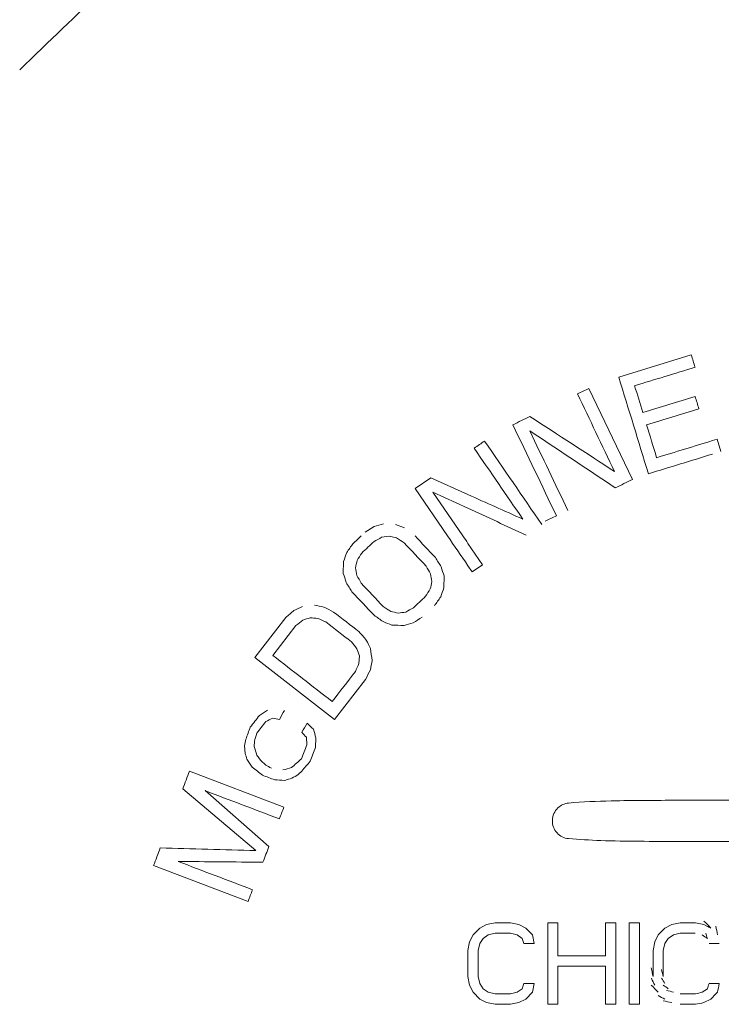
# Model space of a CAD drawing. Header units: inches. Extents: x 1 to 669, y 0 to 417.
# Tile 35 of 256: x 104.76 to 106.92, y 236.9 to 239.92. Entities that reach past the tile are written whole.
import ezdxf

# ---------------------------------------------------------------- set-up
doc = ezdxf.new("R2010")
doc.units = ezdxf.units.IN
doc.header["$LTSCALE"] = 12
doc.header["$MEASUREMENT"] = 0
doc.layers.add('X', color=1, linetype='CONTINUOUS')

msp = doc.modelspace()

# ---------------------------------------------------------------- linework, layer by layer
at = {"layer": 'X', "lineweight": 0}
for p, q in [((106.82361, 238.8936), (106.60129, 238.82554)), ((106.50955, 238.79084), (106.64317, 238.51111)), ((106.90277, 238.63502), (106.88866, 238.6307)), ((106.91435, 238.59718), (106.90277, 238.63502)), ((106.02454, 238.51632), (105.97658, 238.48347)), ((106.13866, 238.46522), (106.02454, 238.51632)), ((105.97658, 238.48347), (106.07606, 238.33826)), ((106.12303, 238.33826), (106.03092, 238.47272)), ((106.03092, 238.47272), (106.13866, 238.42306)), ((105.85142, 238.36713), (105.82339, 238.34979)), ((105.87927, 238.37525), (105.85142, 238.36713)), ((105.94366, 238.36341), (105.91616, 238.37376)), ((105.87386, 238.3339), (105.89703, 238.33759)), ((105.89693, 238.3376), (105.91998, 238.33204)), ((106.18375, 238.24962), (106.13866, 238.31544)), ((105.75705, 238.2601), (105.75634, 238.22318)), ((106.15178, 238.22772), (106.13866, 238.24688)), ((106.15178, 238.22772), (106.18375, 238.24962)), ((106.06542, 238.21534), (106.06471, 238.17842)), ((105.48481, 237.96534), (105.57986, 238.08778)), ((105.53983, 237.97168), (105.61112, 238.06351)), ((105.48481, 237.96534), (105.72967, 237.77523)), ((105.80556, 237.96978), (105.8041, 237.94639)), ((105.72967, 237.77523), (105.82473, 237.89767)), ((105.643, 237.72017), (105.64486, 237.6968)), ((105.45363, 237.6943), (105.4555, 237.67094)), ((105.48362, 237.70695), (105.48295, 237.69246)), ((105.67231, 237.71833), (105.67098, 237.68935)), ((105.28431, 237.61608), (105.5741, 237.50598)), ((105.26367, 237.56174), (105.48822, 237.3728)), ((105.33221, 237.55643), (105.52823, 237.38523)), ((106.7791, 237.52676), (108.32566, 237.52676)), ((108.32566, 237.40076), (106.7791, 237.40076)), ((105.17421, 237.32629), (105.464, 237.21619)), ((106.19595, 237.14544), (106.17512, 237.1348)), ((106.22199, 237.15076), (106.19595, 237.14544)), ((106.26887, 237.15076), (106.22199, 237.15076)), ((106.29491, 237.14544), (106.26887, 237.15076)), ((106.31574, 237.1348), (106.29491, 237.14544)), ((106.4147, 237.15076), (106.38345, 237.15076)), ((106.38345, 237.15076), (106.38345, 236.90076)), ((106.4147, 237.04969), (106.4147, 237.15076)), ((106.59178, 237.15076), (106.56053, 237.15076)), ((106.56053, 237.15076), (106.56053, 237.04969)), ((106.59178, 236.97936), (106.59178, 237.15076)), ((106.6647, 237.15076), (106.63345, 237.15076)), ((106.63345, 237.15076), (106.63345, 237.00341)), ((106.6647, 237.02145), (106.6647, 237.15076)), ((106.76366, 237.14544), (106.74283, 237.1348)), ((106.7897, 237.15076), (106.76366, 237.14544)), ((106.83658, 237.15076), (106.7897, 237.15076)), ((106.86262, 237.14544), (106.83658, 237.15076)), ((106.87155, 237.14088), (106.86262, 237.14544)), ((106.17512, 237.1348), (106.15428, 237.11352)), ((106.20116, 237.11352), (106.22199, 237.11884)), ((106.22199, 237.11884), (106.26887, 237.11884)), ((106.26887, 237.11884), (106.2897, 237.11352)), ((106.33658, 237.11352), (106.31574, 237.1348)), ((106.74283, 237.1348), (106.72199, 237.11352)), ((106.76887, 237.11352), (106.7897, 237.11884)), ((106.7897, 237.11884), (106.83573, 237.11884)), ((106.14387, 237.09225), (106.13866, 237.06565)), ((106.15428, 237.11352), (106.14387, 237.09225)), ((106.16991, 237.06565), (106.17512, 237.08693)), ((106.17512, 237.08693), (106.18553, 237.10288)), ((106.18553, 237.10288), (106.20116, 237.11352)), ((106.2897, 237.11352), (106.30533, 237.10288)), ((106.30533, 237.10288), (106.31053, 237.08693)), ((106.31053, 237.08693), (106.34178, 237.08693)), ((106.34178, 237.08693), (106.33658, 237.11352)), ((106.71158, 237.09225), (106.70637, 237.06565)), ((106.72199, 237.11352), (106.71158, 237.09225)), ((106.73762, 237.06565), (106.74283, 237.08693)), ((106.74283, 237.08693), (106.75324, 237.10288)), ((106.75324, 237.10288), (106.76887, 237.11352)), ((106.90949, 237.08693), (106.87824, 237.08693)), ((106.13866, 237.06565), (106.13866, 236.98586)), ((106.16991, 236.98586), (106.16991, 237.06565)), ((106.70637, 237.06565), (106.70637, 237.04551)), ((106.73762, 237.06355), (106.73762, 237.06565)), ((106.73762, 236.98586), (106.73762, 237.06355)), ((106.56053, 237.04969), (106.4147, 237.04969)), ((106.70637, 236.98586), (106.70637, 237.04551)), ((106.4147, 236.90076), (106.4147, 237.01778)), ((106.4147, 237.01778), (106.56053, 237.01778)), ((106.56053, 237.01778), (106.56053, 236.96131)), ((106.13866, 236.98586), (106.14387, 236.95927)), ((106.17512, 236.96459), (106.16991, 236.98586)), ((106.18553, 236.94863), (106.17512, 236.96459)), ((106.31053, 236.96459), (106.30533, 236.94863)), ((106.34178, 236.96459), (106.31053, 236.96459)), ((106.33658, 236.93799), (106.34178, 236.96459)), ((106.59178, 236.90076), (106.59178, 236.97936)), ((106.90949, 236.96459), (106.87824, 236.96459)), ((106.14387, 236.95927), (106.15428, 236.93799)), ((106.15428, 236.93799), (106.17512, 236.91671)), ((106.20116, 236.93799), (106.18553, 236.94863)), ((106.22199, 236.93267), (106.20116, 236.93799)), ((106.2897, 236.93799), (106.26887, 236.93267)), ((106.30533, 236.94863), (106.2897, 236.93799)), ((106.31574, 236.91671), (106.33658, 236.93799)), ((106.56053, 236.90076), (106.56053, 236.96131)), ((106.87303, 236.94863), (106.85741, 236.93799)), ((106.17512, 236.91671), (106.19595, 236.90608)), ((106.19595, 236.90608), (106.22199, 236.90076)), ((106.26887, 236.93267), (106.22199, 236.93267)), ((106.26887, 236.90076), (106.29491, 236.90608)), ((106.29491, 236.90608), (106.31574, 236.91671)), ((106.83658, 236.93267), (106.7897, 236.93267)), ((106.86262, 236.90608), (106.88345, 236.91671)), ((106.22199, 236.90076), (106.26887, 236.90076)), ((106.38345, 236.90076), (106.4147, 236.90076)), ((106.59178, 236.90076), (106.56053, 236.90076)), ((106.6647, 236.90076), (106.63345, 236.90076)), ((106.83658, 236.90076), (106.7897, 236.90076))]:
    msp.add_line(p, q, dxfattribs=at)
at = {"layer": 'X', "lineweight": 0, "extrusion": (-2.66119e-11, -8.14715e-12, -1)}
msp.add_ellipse((106.99319, 238.33967), major_axis=(-0.97585, 3.18755), ratio=0.0000006, start_param=-1.4081737, end_param=-1.3961313, dxfattribs=at)
at = {"layer": 'X', "lineweight": 0}
for centre, major_axis, ratio, start_param, end_param in [((105.18201, 238.35), (32.95454, 10.0888), 0.0000098, -1.526241, -1.5206129), ((105.57803, 238.34588), (14.48159, 6.91743), 0, -1.5088468, -1.5064275), ((105.45858, 238.34486), (33.33383, 10.20492), 0.0000059, -1.5342971, -1.5294767), ((105.58842, 238.3432), (33.4783, 10.24915), 0.0000054, -1.5379889, -1.53319), ((105.57012, 238.34212), (14.62056, 6.98381), 0.0000012, -1.5224677, -1.5188759), ((105.93938, 238.34024), (33.79038, 10.3447), 0.0000044, -1.5477676, -1.5427007), ((106.07198, 238.33947), (33.90022, 10.37832), 0.0000048, -1.5525062, -1.5467049), ((106.28204, 238.33862), (14.81264, 7.07556), 0, -1.5499562, -1.5464145), ((106.13853, 238.16598), (-4.45574, 4.72928), 0.0000017, -1.5484151, -1.5343628), ((106.13866, 238.31544), (-5.41436, 7.90355), 0, -1.5707963, -1.5679099), ((106.13841, 238.10959), (-4.4523, 4.72564), 0.0000024, -1.5420863, -1.5268379), ((106.13852, 238.01955), (-6.19558, 10.93322), 0, -1.5523127, -1.5501508), ((106.13721, 237.84714), (-4.42963, 4.70158), 0.0000045, -1.5124656, -1.4971158), ((106.13676, 237.79111), (-4.42307, 4.69462), 0.0000049, -1.506093, -1.4907137), ((106.13697, 237.89787), (-3.40632, 1.71654), 0.0000005, -1.4500253, -1.4411457), ((106.13656, 237.78635), (-3.84148, 2.98245), 0.0000054, -1.4843047, -1.4638655), ((106.13614, 237.73762), (-3.83722, 2.97914), 0.0000057, -1.4781015, -1.4576269), ((106.14801, 237.49934), (3.08882, -2.39812), 0.0000321, 1.7091246, 1.7690133), ((106.12728, 237.10325), (-3.83135, 3.09736), 0.0000016, -1.4085196, -1.4002668), ((106.12603, 237.05973), (-4.08823, 3.87135), 0.0000008, -1.4216452, -1.416765), ((106.13569, 237.37015), (-3.24131, 1.20644), 0.0000008, -1.387801, -1.3759971), ((106.14424, 237.24779), (3.07292, -1.16753), 0.0000335, 1.7619865, 1.8382401), ((106.13862, 237.35543), (-3.06087, 0.08168), 0.0000042, -1.3566752, -1.2573559), ((106.1465, 236.9982), (3.07641, -1.16886), 0.0000378, 1.7899356, 1.8666374), ((106.13866, 237.33173), (-3.06009, 0.02532), 0.000001, -1.363844, -1.2760228), ((106.11087, 238.91878), (-8.08355, -21.27628), 0, -1.4923957, -1.4906878), ((106.84216, 237.12391), (3.11785, -2.12279), 0, -1.5659041, -1.5608925), ((106.63345, 237.00341), (0, -4.07962), 0.0000006, -1.5707968, -1.5456312), ((106.66471, 237.02145), (0, -4.07948), 0.0000009, -1.5707971, -1.5412063)]:
    msp.add_ellipse(centre, major_axis=major_axis, ratio=ratio, start_param=start_param, end_param=end_param, dxfattribs=at)
at = {"layer": 'X', "lineweight": 0, "extrusion": (5.53907e-15, 1.60625e-15, -1)}
msp.add_ellipse((106.75066, 238.33787), major_axis=(0.93735, -3.06178), ratio=0.0000215, start_param=1.6333076, end_param=1.7307614, dxfattribs=at)
at = {"layer": 'X', "lineweight": 0, "extrusion": (-4.426e-12, -1.35508e-12, -1)}
msp.add_ellipse((106.79079, 238.33893), major_axis=(-0.97734, 3.19243), ratio=0.0000021, start_param=-1.452076, end_param=-1.4261689, dxfattribs=at)
at = {"layer": 'X', "lineweight": 0, "extrusion": (6.79125e-15, 3.10416e-15, -1)}
msp.add_ellipse((106.68327, 238.33743), major_axis=(1.46361, -3.06404), ratio=0.000021, start_param=1.6356838, end_param=1.7138216, dxfattribs=at)
at = {"layer": 'X', "lineweight": 0, "extrusion": (-2.19643e-11, -6.7243e-12, -1)}
msp.add_ellipse((106.96641, 238.33888), major_axis=(-0.97747, 3.19284), ratio=0.0000004, start_param=-1.448506, end_param=-1.436556, dxfattribs=at)
at = {"layer": 'X', "lineweight": 0, "extrusion": (4.16862e-15, 5.96789e-15, -1)}
msp.add_ellipse((106.89937, 238.33418), major_axis=(4.74594, -3.08225), ratio=0.0000196, start_param=1.6363753, end_param=1.6912784, dxfattribs=at)
at = {"layer": 'X', "lineweight": 0, "extrusion": (1.98244e-15, 8.07137e-16, -1)}
msp.add_ellipse((106.4396, 238.33807), major_axis=(1.46236, -3.06143), ratio=0.0000184, start_param=1.5909603, end_param=1.6825623, dxfattribs=at)
at = {"layer": 'X', "lineweight": 0, "extrusion": (2.57431e-15, 1.08986e-15, -1)}
msp.add_ellipse((106.48253, 238.33806), major_axis=(1.46238, -3.06148), ratio=0.0000139, start_param=1.5964162, end_param=1.6763145, dxfattribs=at)
at = {"layer": 'X', "lineweight": 0, "extrusion": (2.85204e-15, 3.84792e-15, -1)}
msp.add_ellipse((106.81653, 238.33599), major_axis=(4.62308, -3.07483), ratio=0.0000174, start_param=1.6196478, end_param=1.6765516, dxfattribs=at)
at = {"layer": 'X', "lineweight": 0, "extrusion": (-2.68171e-12, -8.21075e-13, -1)}
msp.add_ellipse((106.79093, 238.33848), major_axis=(-0.97858, 3.19646), ratio=0.0000022, start_param=-1.495699, end_param=-1.4639977, dxfattribs=at)
at = {"layer": 'X', "lineweight": 0, "extrusion": (4.72178e-10, -6.89256e-10, -1)}
msp.add_ellipse((105.76695, 238.33986), major_axis=(7.83599, 5.36808), ratio=0, start_param=-1.5209051, end_param=-1.51682, dxfattribs=at)
at = {"layer": 'X', "lineweight": 0, "extrusion": (1.3842e-15, 7.47695e-16, -1)}
msp.add_ellipse((106.38942, 238.33805), major_axis=(2.09758, -3.06191), ratio=0.0000179, start_param=1.5824582, end_param=1.6661267, dxfattribs=at)
at = {"layer": 'X', "lineweight": 0, "extrusion": (1.81753e-15, 1.04455e-15, -1)}
msp.add_ellipse((106.34242, 238.33805), major_axis=(2.0976, -3.06194), ratio=0.0000127, start_param=1.5877422, end_param=1.6589395, dxfattribs=at)
at = {"layer": 'X', "lineweight": 0, "extrusion": (-2.79108e-13, -6.23995e-13, -1)}
msp.add_ellipse((106.42209, 238.33836), major_axis=(-16.70448, 7.4796), ratio=0.0000027, start_param=-1.5638983, end_param=-1.5538295, dxfattribs=at)
at = {"layer": 'X', "lineweight": 0, "extrusion": (-2.53836e-14, -5.57033e-14, -1)}
msp.add_ellipse((106.32262, 238.33829), major_axis=(-15.85355, 7.30767), ratio=0.0000016, start_param=-1.5704393, end_param=-1.5591928, dxfattribs=at)
at = {"layer": 'X', "lineweight": 0, "extrusion": (-7.16474e-09, 1.49993e-08, -1)}
msp.add_ellipse((106.28136, 238.33829), major_axis=(14.85305, 7.09486), ratio=0, start_param=1.5621309, end_param=1.5644851, dxfattribs=at)
at = {"layer": 'X', "lineweight": 0, "extrusion": (3.08901e-08, -3.27865e-08, -1)}
msp.add_ellipse((106.13668, 238.64496), major_axis=(-4.16758, -3.92652), ratio=0, start_param=-1.4926071, end_param=-1.4865007, dxfattribs=at)
at = {"layer": 'X', "lineweight": 0, "extrusion": (5.04972e-09, -9.12068e-09, -1)}
msp.add_ellipse((106.13813, 238.48022), major_axis=(-3.48764, -1.93095), ratio=0, start_param=-1.4949498, end_param=-1.4882407, dxfattribs=at)
at = {"layer": 'X', "lineweight": 0, "extrusion": (-3.28761e-09, -5.07199e-09, 1)}
msp.add_ellipse((106.13838, 238.19048), major_axis=(-3.63916, 2.35887), ratio=0, start_param=-1.5170193, end_param=-1.510746, dxfattribs=at)
at = {"layer": 'X', "lineweight": 0, "extrusion": (3.98803e-13, 2.73001e-13, -1)}
msp.add_ellipse((106.13866, 238.24688), major_axis=(-5.4136, 7.90243), ratio=0, start_param=-1.5707968, end_param=-1.5592333, dxfattribs=at)
at = {"layer": 'X', "lineweight": 0, "extrusion": (1.57274e-08, -1.10787e-08, -1)}
msp.add_ellipse((106.13526, 238.81047), major_axis=(-5.23901, -7.43732), ratio=0, start_param=-1.5040406, end_param=-1.5004092, dxfattribs=at)
at = {"layer": 'X', "lineweight": 0, "extrusion": (7.89588e-12, -8.38031e-12, -1)}
msp.add_ellipse((106.1372, 238.59109), major_axis=(-4.17438, -3.93293), ratio=0.0000013, start_param=-1.502067, end_param=-1.4930342, dxfattribs=at)
at = {"layer": 'X', "lineweight": 0, "extrusion": (7.78584e-09, -4.93783e-09, 1)}
msp.add_ellipse((106.13585, 238.79473), major_axis=(-5.64126, -8.89499), ratio=0, start_param=-1.5135219, end_param=-1.5109863, dxfattribs=at)
at = {"layer": 'X', "lineweight": 0, "extrusion": (-1.50516e-09, -9.48359e-10, 1)}
msp.add_ellipse((106.1386, 238.11346), major_axis=(-5.73474, 9.1017), ratio=0, start_param=-1.5565196, end_param=-1.5533954, dxfattribs=at)
at = {"layer": 'X', "lineweight": 0, "extrusion": (-2.37183e-09, -1.34406e-09, -1)}
msp.add_ellipse((106.13564, 237.62064), major_axis=(-6.12279, 10.80476), ratio=0, start_param=-1.5177741, end_param=-1.5155838, dxfattribs=at)
at = {"layer": 'X', "lineweight": 0, "extrusion": (-3.52933e-09, -2.22374e-09, -1)}
msp.add_ellipse((106.13495, 237.60802), major_axis=(-5.65286, 8.97174), ratio=0, start_param=-1.5084857, end_param=-1.5053102, dxfattribs=at)
at = {"layer": 'X', "lineweight": 0, "extrusion": (3.47074e-09, -2.20116e-09, 1)}
msp.add_ellipse((106.13852, 238.35744), major_axis=(-5.70361, -8.9933), ratio=0, start_param=-1.5505617, end_param=-1.5480575, dxfattribs=at)
at = {"layer": 'X', "lineweight": 0, "extrusion": (2.03954e-08, -2.16475e-08, -1)}
msp.add_ellipse((106.13849, 238.27512), major_axis=(-4.19715, -3.95438), ratio=0, start_param=-1.5398997, end_param=-1.5309344, dxfattribs=at)
at = {"layer": 'X', "lineweight": 0, "extrusion": (5.30984e-09, -3.74037e-09, -1)}
msp.add_ellipse((106.1386, 238.26985), major_axis=(-5.30859, -7.53609), ratio=0, start_param=-1.5550388, end_param=-1.5514629, dxfattribs=at)
at = {"layer": 'X', "lineweight": 0, "extrusion": (1.41734e-08, -3.02235e-08, 1)}
msp.add_ellipse((106.13594, 238.35828), major_axis=(-3.35332, -1.57255), ratio=0, start_param=-1.4196838, end_param=-1.4117569, dxfattribs=at)
at = {"layer": 'X', "lineweight": 0, "extrusion": (-1.07806e-08, -5.18782e-08, -1)}
msp.add_ellipse((106.13824, 238.02802), major_axis=(-3.12104, 0.64857), ratio=0, start_param=-1.4288102, end_param=-1.4194951, dxfattribs=at)
at = {"layer": 'X', "lineweight": 0, "extrusion": (-3.09938e-08, -4.78159e-08, -1)}
msp.add_ellipse((106.13818, 237.95325), major_axis=(-3.63594, 2.35678), ratio=0, start_param=-1.5057363, end_param=-1.499453, dxfattribs=at)
at = {"layer": 'X', "lineweight": 0, "extrusion": (8.85457e-09, -1.59929e-08, -1)}
msp.add_ellipse((106.13852, 238.21015), major_axis=(-3.49346, -1.93418), ratio=0, start_param=-1.5228933, end_param=-1.5162076, dxfattribs=at)
at = {"layer": 'X', "lineweight": 0, "extrusion": (2.01815e-11, -2.35203e-11, -1)}
msp.add_ellipse((106.13127, 238.56091), major_axis=(-3.95057, -3.38973), ratio=0.0000009, start_param=-1.4371517, end_param=-1.4307605, dxfattribs=at)
at = {"layer": 'X', "lineweight": 0, "extrusion": (2.60622e-08, -8.05652e-08, -1)}
msp.add_ellipse((106.13743, 238.24331), major_axis=(-3.20415, -1.03651), ratio=0, start_param=-1.4194924, end_param=-1.4124479, dxfattribs=at)
at = {"layer": 'X', "lineweight": 0, "extrusion": (-5.11186e-09, -6.2318e-08, 1)}
msp.add_ellipse((106.13858, 238.04737), major_axis=(-3.06953, 0.25179), ratio=0, start_param=-1.4201865, end_param=-1.4124216, dxfattribs=at)
at = {"layer": 'X', "lineweight": 0, "extrusion": (-2.62271e-08, -5.87139e-08, 1)}
msp.add_ellipse((106.13706, 237.8801), major_axis=(-3.33347, 1.48904), ratio=0, start_param=-1.440161, end_param=-1.4326535, dxfattribs=at)
at = {"layer": 'X', "lineweight": 0, "extrusion": (-6.37666e-09, -8.89838e-09, -1)}
msp.add_ellipse((106.13791, 237.88893), major_axis=(-3.74918, 2.6867), ratio=0, start_param=-1.5014444, end_param=-1.4941391, dxfattribs=at)
at = {"layer": 'X', "lineweight": 0, "extrusion": (-2.76643e-08, -1.14611e-07, 1)}
msp.add_ellipse((106.13859, 238.04932), major_axis=(-3.14646, 0.75948), ratio=0, start_param=-1.502784, end_param=-1.4954648, dxfattribs=at)
at = {"layer": 'X', "lineweight": 0, "extrusion": (2.76186e-09, -1.73493e-08, -1)}
msp.add_ellipse((106.13864, 238.13498), major_axis=(-3.09802, -0.49318), ratio=0, start_param=-1.5091918, end_param=-1.501704, dxfattribs=at)
at = {"layer": 'X', "lineweight": 0, "extrusion": (5.28157e-09, -8.53495e-09, 1)}
msp.add_ellipse((106.13855, 238.17547), major_axis=(-3.59468, -2.22445), ratio=0, start_param=-1.5317897, end_param=-1.5239859, dxfattribs=at)
at = {"layer": 'X', "lineweight": 0, "extrusion": (2.44278e-08, -3.1433e-08, -1)}
msp.add_ellipse((106.1331, 238.46916), major_axis=(-3.81307, -2.96329), ratio=0, start_param=-1.4390443, end_param=-1.4334729, dxfattribs=at)
at = {"layer": 'X', "lineweight": 0, "extrusion": (-4.5853e-08, -1.21859e-07, 1)}
msp.add_ellipse((106.13846, 237.97714), major_axis=(-3.26548, 1.22873), ratio=0, start_param=-1.4994265, end_param=-1.490983, dxfattribs=at)
at = {"layer": 'X', "lineweight": 0, "extrusion": (-3.31946e-09, -8.2325e-08, 1)}
msp.add_ellipse((106.13866, 238.05536), major_axis=(-3.06242, 0.12348), ratio=0, start_param=-1.5066982, end_param=-1.4946209, dxfattribs=at)
at = {"layer": 'X', "lineweight": 0, "extrusion": (1.08238e-08, -3.71504e-08, 1)}
msp.add_ellipse((106.13861, 238.12041), major_axis=(-3.18589, -0.92821), ratio=0, start_param=-1.517956, end_param=-1.5092004, dxfattribs=at)
at = {"layer": 'X', "lineweight": 0, "extrusion": (-5.73783e-09, -5.00451e-09, 1)}
msp.add_ellipse((106.13662, 237.6635), major_axis=(-4.61125, 5.28694), ratio=0, start_param=-1.5035643, end_param=-1.4987625, dxfattribs=at)
at = {"layer": 'X', "lineweight": 0, "extrusion": (-4.16002e-09, -3.29955e-09, -1)}
msp.add_ellipse((106.13587, 237.56596), major_axis=(-4.86524, 6.13401), ratio=0, start_param=-1.5012653, end_param=-1.4977872, dxfattribs=at)
at = {"layer": 'X', "lineweight": 0, "extrusion": (-4.55423e-09, -2.23004e-09, 1)}
msp.add_ellipse((106.13621, 237.38686), major_axis=(-6.87446, 14.03915), ratio=0, start_param=-1.5276581, end_param=-1.525777, dxfattribs=at)
at = {"layer": 'X', "lineweight": 0, "extrusion": (1.29358e-12, -1.00408e-12, -1)}
msp.add_ellipse((106.13494, 238.36186), major_axis=(-4.91751, -6.33391), ratio=0.0000076, start_param=-1.501291, end_param=-1.4867508, dxfattribs=at)
at = {"layer": 'X', "lineweight": 0, "extrusion": (1.72306e-09, -8.50875e-10, 1)}
msp.add_ellipse((106.13618, 238.52838), major_axis=(-6.82747, -13.82596), ratio=0, start_param=-1.5273019, end_param=-1.5251624, dxfattribs=at)
at = {"layer": 'X', "lineweight": 0, "extrusion": (8.41762e-12, -6.57279e-12, -1)}
msp.add_ellipse((106.12012, 238.5827), major_axis=(-4.76202, -6.09841), ratio=0.0000021, start_param=-1.4400048, end_param=-1.4340469, dxfattribs=at)
at = {"layer": 'X', "lineweight": 0, "extrusion": (2.98461e-11, -4.54961e-11, -1)}
msp.add_ellipse((106.13072, 238.20171), major_axis=(-3.59044, -2.35535), ratio=0.0000007, start_param=-1.4008092, end_param=-1.3939513, dxfattribs=at)
at = {"layer": 'X', "lineweight": 0, "extrusion": (1.98506e-08, -1.13153e-08, 1)}
msp.add_ellipse((106.1237, 238.76325), major_axis=(-5.93756, -10.4163), ratio=0, start_param=-1.4784615, end_param=-1.4757563, dxfattribs=at)
at = {"layer": 'X', "lineweight": 0, "extrusion": (1.30217e-10, -4.74577e-11, -1)}
msp.add_ellipse((106.10974, 239.50405), major_axis=(-8.36777, -22.95989), ratio=0.0000001, start_param=-1.4943837, end_param=-1.4927704, dxfattribs=at)
at = {"layer": 'X', "lineweight": 0, "extrusion": (8.44093e-12, -6.59099e-12, -1)}
msp.add_ellipse((106.12175, 238.54085), major_axis=(-4.77441, -6.11428), ratio=0.000002, start_param=-1.4441678, end_param=-1.4382286, dxfattribs=at)
at = {"layer": 'X', "lineweight": 0, "extrusion": (9.19566e-08, -1.87983e-07, -1)}
msp.add_ellipse((106.13399, 238.0696), major_axis=(-3.36744, -1.64727), ratio=0, start_param=-1.3934311, end_param=-1.3870752, dxfattribs=at)
at = {"layer": 'X', "lineweight": 0, "extrusion": (-7.62313e-09, -3.711e-08, 1)}
msp.add_ellipse((106.13778, 237.65614), major_axis=(-3.11687, 0.64027), ratio=0, start_param=-1.3844262, end_param=-1.3777653, dxfattribs=at)
at = {"layer": 'X', "lineweight": 0, "extrusion": (1.64193e-08, -9.35942e-09, -1)}
msp.add_ellipse((106.12848, 238.61182), major_axis=(-5.99199, -10.51179), ratio=0, start_param=-1.4900196, end_param=-1.4873417, dxfattribs=at)
at = {"layer": 'X', "lineweight": 0, "extrusion": (-1.5173e-08, -1.6023e-08, 1)}
msp.add_ellipse((106.13294, 237.30157), major_axis=(-4.13977, 3.92018), ratio=0, start_param=-1.4574502, end_param=-1.452654, dxfattribs=at)
at = {"layer": 'X', "lineweight": 0, "extrusion": (-1.51287e-07, -1.3737e-07, 1)}
msp.add_ellipse((106.13123, 237.18248), major_axis=(-4.45137, 4.90234), ratio=0, start_param=-1.4608946, end_param=-1.4577316, dxfattribs=at)
at = {"layer": 'X', "lineweight": 0, "extrusion": (3.23385e-09, -1.26626e-09, -1)}
msp.add_ellipse((106.12694, 238.92795), major_axis=(-8.10032, -20.68704), ratio=0, start_param=-1.5112481, end_param=-1.5091879, dxfattribs=at)
at = {"layer": 'X', "lineweight": 0, "extrusion": (1.07482e-08, -4.20861e-09, -1)}
msp.add_ellipse((106.12867, 238.85823), major_axis=(-8.12977, -20.76226), ratio=0, start_param=-1.5144683, end_param=-1.5124159, dxfattribs=at)
at = {"layer": 'X', "lineweight": 0, "extrusion": (-1.03592e-09, -7.04807e-10, 1)}
msp.add_ellipse((106.11672, 236.68877), major_axis=(-5.17473, 7.60576), ratio=0, start_param=-1.4468725, end_param=-1.4436539, dxfattribs=at)
at = {"layer": 'X', "lineweight": 0, "extrusion": (-7.8822e-09, -1.38278e-08, 1)}
msp.add_ellipse((106.13267, 237.28493), major_axis=(-3.4706, 1.97833), ratio=0, start_param=-1.3979353, end_param=-1.3929049, dxfattribs=at)
at = {"layer": 'X', "lineweight": 0, "extrusion": (1.26146e-11, -1.425e-11, -1)}
msp.add_ellipse((106.13184, 238.1001), major_axis=(-4.00742, -3.54745), ratio=0.0000014, start_param=-1.444787, end_param=-1.4370737, dxfattribs=at)
at = {"layer": 'X', "lineweight": 0, "extrusion": (1.18947e-11, -9.75077e-12, -1)}
msp.add_ellipse((106.13082, 238.22808), major_axis=(-4.71298, -5.74909), ratio=0.0000012, start_param=-1.4695181, end_param=-1.4642019, dxfattribs=at)
at = {"layer": 'X', "lineweight": 0, "extrusion": (4.10279e-12, -1.55867e-12, -1)}
msp.add_ellipse((106.07828, 239.70599), major_axis=(-7.7299, -20.34548), ratio=0.0000024, start_param=-1.4678947, end_param=-1.4652095, dxfattribs=at)
at = {"layer": 'X', "lineweight": 0, "extrusion": (1.14901e-08, -4.37581e-08, 1)}
msp.add_ellipse((106.13748, 237.76891), major_axis=(-3.15367, -0.82809), ratio=0, start_param=-1.3987422, end_param=-1.3901149, dxfattribs=at)
at = {"layer": 'X', "lineweight": 0, "extrusion": (1.88258e-08, -3.84848e-08, 1)}
msp.add_ellipse((106.1355, 237.85791), major_axis=(-3.37636, -1.65163), ratio=0, start_param=-1.4157429, end_param=-1.4094279, dxfattribs=at)
at = {"layer": 'X', "lineweight": 0, "extrusion": (1.05115e-07, -1.18745e-07, -1)}
msp.add_ellipse((106.13218, 238.06148), major_axis=(-4.01007, -3.54979), ratio=0, start_param=-1.4450871, end_param=-1.4412341, dxfattribs=at)
at = {"layer": 'X', "lineweight": 0, "extrusion": (-2.30213e-08, -3.66048e-07, 1)}
msp.add_ellipse((106.13858, 237.55242), major_axis=(-3.06538, 0.19279), ratio=0, start_param=-1.3859474, end_param=-1.3762086, dxfattribs=at)
at = {"layer": 'X', "lineweight": 0, "extrusion": (3.36519e-09, -1.28158e-08, 1)}
msp.add_ellipse((106.13748, 237.73551), major_axis=(-3.15368, -0.8281), ratio=0, start_param=-1.3972838, end_param=-1.3915323, dxfattribs=at)
at = {"layer": 'X', "lineweight": 0, "extrusion": (9.85269e-09, -3.74336e-09, -1)}
msp.add_ellipse((106.12125, 238.94609), major_axis=(-8.22492, -21.64837), ratio=0, start_param=-1.5042244, end_param=-1.5025474, dxfattribs=at)
at = {"layer": 'X', "lineweight": 0, "extrusion": (4.10802e-12, -1.56066e-12, -1)}
msp.add_ellipse((106.05754, 239.65143), major_axis=(-7.54141, -19.84935), ratio=0.0000027, start_param=-1.4561445, end_param=-1.4533886, dxfattribs=at)
at = {"layer": 'X', "lineweight": 0, "extrusion": (5.71439e-12, -2.17097e-12, -1)}
msp.add_ellipse((106.11643, 238.9335), major_axis=(-8.15688, -21.4693), ratio=0.0000013, start_param=-1.4986185, end_param=-1.4963628, dxfattribs=at)
at = {"layer": 'X', "lineweight": 0, "extrusion": (2.92379e-09, 2.86288e-09, -1)}
msp.add_ellipse((106.87535, 237.14307), major_axis=(2.28189, -2.33044), ratio=0, start_param=1.5672463, end_param=1.5763765, dxfattribs=at)
at = {"layer": 'X', "lineweight": 0, "extrusion": (6.3065e-09, 2.05836e-09, 1)}
msp.add_ellipse((106.86237, 237.13558), major_axis=(0.99178, -3.03865), ratio=0, start_param=1.5600379, end_param=1.5652898, dxfattribs=at)
at = {"layer": 'X', "lineweight": 0, "extrusion": (1.50109e-09, 2.93963e-10, 1)}
msp.add_ellipse((106.89615, 237.15508), major_axis=(0.65713, -3.35559), ratio=0, start_param=1.5584123, end_param=1.5663392, dxfattribs=at)
at = {"layer": 'X', "lineweight": 0, "extrusion": (4.42852e-09, 8.67259e-10, 1)}
msp.add_ellipse((106.69587, 237.03945), major_axis=(0.65713, -3.35551), ratio=0, start_param=1.5548264, end_param=1.562754, dxfattribs=at)
at = {"layer": 'X', "lineweight": 0, "extrusion": (1.46592e-09, 3.58848e-10, -1)}
msp.add_ellipse((106.72096, 237.05393), major_axis=(0.7893, -3.22433), ratio=0, start_param=1.5496849, end_param=1.5562857, dxfattribs=at)
at = {"layer": 'X', "lineweight": 0, "extrusion": (6.04955e-09, 2.96175e-09, 1)}
msp.add_ellipse((106.67751, 237.02885), major_axis=(1.35181, -2.76115), ratio=0, start_param=1.5455934, end_param=1.5533024, dxfattribs=at)
at = {"layer": 'X', "lineweight": 0, "extrusion": (7.57322e-09, 4.94361e-09, -1)}
msp.add_ellipse((106.69448, 237.03865), major_axis=(1.67767, -2.57005), ratio=0, start_param=1.5419755, end_param=1.5481877, dxfattribs=at)
at = {"layer": 'X', "lineweight": 0, "extrusion": (1.02031e-08, -1.99809e-09, -1)}
msp.add_ellipse((106.95318, 237.18769), major_axis=(-1.03261, -5.27292), ratio=0, start_param=-1.5284727, end_param=-1.5234238, dxfattribs=at)
at = {"layer": 'X', "lineweight": 0, "extrusion": (4.65105e-09, 4.55416e-09, 1)}
msp.add_ellipse((106.6491, 237.01244), major_axis=(2.28161, -2.33015), ratio=0, start_param=1.5388429, end_param=1.54798, dxfattribs=at)
at = {"layer": 'X', "lineweight": 0, "extrusion": (1.69045e-09, 2.48285e-09, 1)}
msp.add_ellipse((106.65476, 237.01568), major_axis=(3.11665, -2.12197), ratio=0, start_param=1.5391928, end_param=1.5442091, dxfattribs=at)
at = {"layer": 'X', "lineweight": 0, "extrusion": (4.79714e-09, 1.87888e-08, -1)}
msp.add_ellipse((106.59658, 236.98198), major_axis=(6.06468, -1.54843), ratio=0, start_param=1.542384, end_param=1.5458207, dxfattribs=at)
at = {"layer": 'X', "lineweight": 0, "extrusion": (1.25402e-08, 2.45579e-08, 1)}
msp.add_ellipse((106.60519, 236.987), major_axis=(3.86655, -1.97441), ratio=0, start_param=1.5351922, end_param=1.5405843, dxfattribs=at)
at = {"layer": 'X', "lineweight": 0, "extrusion": (6.49734e-10, 3.18099e-09, 1)}
msp.add_ellipse((106.5433, 236.95109), major_axis=(6.80116, -1.38917), ratio=0, start_param=1.5383896, end_param=1.5422209, dxfattribs=at)
at = {"layer": 'X', "lineweight": 0}
for points, knots in [([(104.76367, 239.76894), (104.94614, 239.94407), (105.10085, 240.09295), (105.34935, 240.33094), (105.46528, 240.44257), (105.69469, 240.6625), (105.80147, 240.76495), (105.9884, 240.9442), (106.0702, 241.02217), (106.13866, 241.0878)], [0.0000529, 0.0000529, 0.0000529, 0.0000529, 1.9273099, 1.9273099, 3.7531792, 3.7531792, 5.6166244, 5.6166244, 7.3896926, 7.3896926, 7.3896926, 7.3896926]), ([(106.44725, 237.51821), (106.44177, 237.51773), (106.43573, 237.51635), (106.42411, 237.5111), (106.41906, 237.50772), (106.40915, 237.49839), (106.40513, 237.49247), (106.39943, 237.47995), (106.39776, 237.47293), (106.39724, 237.45863), (106.39837, 237.45151), (106.40332, 237.43813), (106.40706, 237.432), (106.41641, 237.42182), (106.42182, 237.41776), (106.43392, 237.41175), (106.4405, 237.4099), (106.44725, 237.4093)], [-0.40123019, -0.40123019, -0.40123019, -0.40123019, -0.35621266, -0.35621266, -0.31565145, -0.31565145, -0.26519989, -0.26519989, -0.21083711, -0.21083711, -0.15658312, -0.15658312, -0.10255157, -0.10255157, -0.0516232, -0.0516232, -0.00000099, -0.00000099, -0.00000099, -0.00000099]), ([(106.7791, 237.52676), (106.7791, 237.52676), (106.7791, 237.52676), (106.71628, 237.52676), (106.64721, 237.5268), (106.53398, 237.5239), (106.4897, 237.5222), (106.44725, 237.51821)], [3.21043417, 3.21043417, 3.21043417, 3.21043417, 3.21044536, 3.21044536, 3.68912196, 3.68912196, 3.99745548, 3.99745548, 3.99745548, 3.99745548]), ([(106.44725, 237.4093), (106.4796, 237.4064), (106.5127, 237.40466), (106.62539, 237.40061), (106.70571, 237.40076), (106.7791, 237.40076), (106.7791, 237.40076), (106.7791, 237.40076)], [4.89481699, 4.89481699, 4.89481699, 4.89481699, 5.12976247, 5.12976247, 5.68895729, 5.68895729, 5.68896889, 5.68896889, 5.68896889, 5.68896889])]:
    msp.add_open_spline(points, degree=3, knots=knots, dxfattribs=at)
for points in [[(105.76681, 238.28742), (105.76356, 238.27831), (105.7603, 238.2692), (105.75705, 238.2601)], [(105.79865, 238.26304), (105.79696, 238.25541), (105.79528, 238.24778), (105.79359, 238.24015)], [(105.79776, 238.21689), (105.79637, 238.22465), (105.79498, 238.2324), (105.79359, 238.24015)], [(106.06542, 238.21534), (106.06253, 238.22469), (106.05963, 238.23404), (106.05673, 238.2434)], [(105.76503, 238.19512), (105.76214, 238.20447), (105.75924, 238.21383), (105.75634, 238.22318)], [(106.02817, 238.19837), (106.02678, 238.20612), (106.02539, 238.21387), (106.02401, 238.22163)], [(106.02817, 238.19837), (106.02649, 238.19074), (106.0248, 238.18311), (106.02312, 238.17548)], [(106.06471, 238.17842), (106.06146, 238.16931), (106.05821, 238.16021), (106.05496, 238.1511)], [(105.80556, 237.96978), (105.80299, 237.97723), (105.80042, 237.98467), (105.79785, 237.99212)], [(105.84474, 237.95571), (105.84308, 237.96791), (105.84141, 237.9801), (105.83975, 237.9923)], [(105.8041, 237.94639), (105.80056, 237.93824), (105.79701, 237.93009), (105.79347, 237.92194)], [(105.84474, 237.95571), (105.84294, 237.94622), (105.84113, 237.93672), (105.83932, 237.92722)], [(105.49068, 237.73265), (105.48833, 237.72408), (105.48597, 237.71552), (105.48362, 237.70695)], [(105.67231, 237.71833), (105.66978, 237.7272), (105.66725, 237.73608), (105.66472, 237.74496)], [(105.4575, 237.7144), (105.45621, 237.7077), (105.45492, 237.701), (105.45363, 237.6943)], [(105.49055, 237.66583), (105.48801, 237.6747), (105.48548, 237.68358), (105.48295, 237.69246)], [(105.46056, 237.65318), (105.45887, 237.6591), (105.45719, 237.66502), (105.4555, 237.67094)], [(105.49881, 237.65368), (105.49605, 237.65773), (105.4933, 237.66178), (105.49055, 237.66583)], [(106.87155, 237.14088), (106.87552, 237.13885), (106.87948, 237.13683), (106.88345, 237.1348)], [(106.87824, 236.96459), (106.87651, 236.95927), (106.87477, 236.95395), (106.87303, 236.94863)], [(106.83658, 236.93267), (106.84352, 236.93445), (106.85047, 236.93622), (106.85741, 236.93799)], [(106.90428, 236.93799), (106.89734, 236.9309), (106.8904, 236.92381), (106.88345, 236.91671)], [(106.83658, 236.90076), (106.84526, 236.90253), (106.85394, 236.9043), (106.86262, 236.90608)]]:
    msp.add_open_spline(points, degree=3, dxfattribs=at)

doc.saveas('drawing.dxf')
